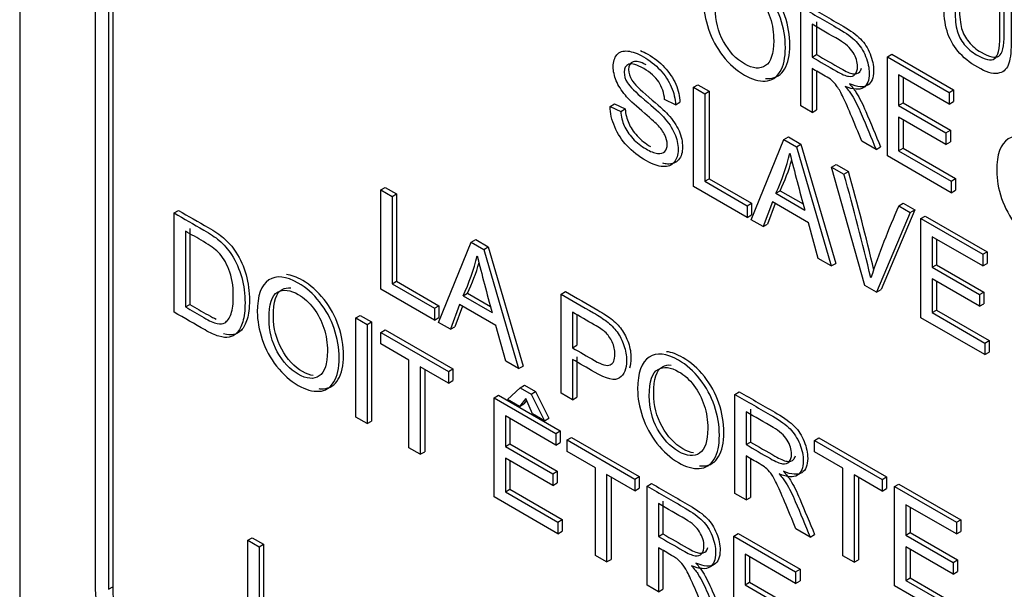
# Model space of a CAD drawing. Header units: inches. Extents: x 2 to 538, y -2 to 358.
# Tile 69 of 121: x 460.053 to 460.838, y 302.833 to 303.287. Entities that reach past the tile are written whole.
import ezdxf

# ---------------------------------------------------------------- set-up
doc = ezdxf.new("R2010")
doc.units = ezdxf.units.IN
doc.header["$MEASUREMENT"] = 0
doc.layers.add('Default', color=7, linetype='Continuous')
doc.layers.add('LAB30004', color=7, linetype='Continuous')

# ---------------------------------------------------------------- blocks, each defined once
blk = doc.blocks.new('SE6')
at = {"layer": 'LAB30004', "color": 7, "linetype": 'Continuous'}
for p, q in [((460.05311, 304.53978), (460.05311, 302.70266)), ((460.11322, 304.32545), (460.11322, 302.83942)), ((460.12382, 304.31932), (460.12382, 302.8333)), ((460.12736, 304.32137), (460.12736, 302.83534)), ((460.67576, 303.2186), (460.67576, 303.29762)), ((460.68478, 303.28369), (460.68478, 303.25756)), ((460.68831, 303.28573), (460.68831, 303.2596)), ((460.68478, 303.25756), (460.68831, 303.2596)), ((460.74483, 303.25774), (460.74837, 303.25978)), ((460.74837, 303.25978), (460.79768, 303.23131)), ((460.74483, 303.17872), (460.74483, 303.25774)), ((460.74483, 303.25774), (460.79414, 303.22927)), ((460.68478, 303.24846), (460.68478, 303.21339)), ((460.68831, 303.24641), (460.68831, 303.21544)), ((460.79414, 303.22002), (460.7538, 303.24331)), ((460.7538, 303.24331), (460.7538, 303.21897)), ((460.59023, 303.23349), (460.59377, 303.23554)), ((460.59377, 303.23554), (460.60278, 303.23033)), ((460.75734, 303.24127), (460.75734, 303.22101)), ((460.59023, 303.15447), (460.59023, 303.23349)), ((460.59023, 303.23349), (460.59925, 303.22829)), ((460.59925, 303.22829), (460.60278, 303.23033)), ((460.59925, 303.22829), (460.59925, 303.15852)), ((460.60278, 303.23033), (460.60278, 303.16056)), ((460.79414, 303.22927), (460.79768, 303.23131)), ((460.79414, 303.22927), (460.79414, 303.22002)), ((460.79768, 303.23131), (460.79768, 303.22206)), ((460.52375, 303.21825), (460.52729, 303.22029)), ((460.52729, 303.22029), (460.5358, 303.21632)), ((460.57593, 303.21951), (460.56728, 303.22372)), ((460.57593, 303.21951), (460.57947, 303.22155)), ((460.7538, 303.21897), (460.75734, 303.22101)), ((460.75734, 303.22101), (460.79508, 303.19922)), ((460.79414, 303.22002), (460.79768, 303.22206)), ((460.52375, 303.21825), (460.53227, 303.21428)), ((460.53227, 303.21428), (460.5358, 303.21632)), ((460.68478, 303.21339), (460.67576, 303.2186)), ((460.68478, 303.21339), (460.68831, 303.21544)), ((460.7538, 303.21897), (460.79155, 303.19717)), ((460.79155, 303.18792), (460.7538, 303.20971)), ((460.7538, 303.20971), (460.7538, 303.18285)), ((460.75734, 303.20767), (460.75734, 303.18489)), ((460.79155, 303.19717), (460.79508, 303.19922)), ((460.79155, 303.19717), (460.79155, 303.18792)), ((460.79508, 303.19922), (460.79508, 303.18996)), ((460.63631, 303.12787), (460.6624, 303.19183)), ((460.6624, 303.19183), (460.66593, 303.19387)), ((460.6624, 303.19183), (460.67242, 303.18604)), ((460.66593, 303.19387), (460.67595, 303.18809)), ((460.73591, 303.18387), (460.72457, 303.19042)), ((460.79155, 303.18792), (460.79508, 303.18996)), ((460.67242, 303.18604), (460.67595, 303.18809)), ((460.67242, 303.18604), (460.70014, 303.09101)), ((460.67595, 303.18809), (460.70368, 303.09306)), ((460.73591, 303.18387), (460.73944, 303.18591)), ((460.7538, 303.18285), (460.75734, 303.18489)), ((460.7538, 303.18285), (460.79574, 303.15864)), ((460.75734, 303.18489), (460.79927, 303.16068)), ((460.79574, 303.14933), (460.74483, 303.17872)), ((460.70042, 303.16988), (460.70395, 303.17192)), ((460.72687, 303.07558), (460.70042, 303.16988)), ((460.70042, 303.16988), (460.71025, 303.1642)), ((460.70395, 303.17192), (460.71379, 303.16624)), ((460.71025, 303.1642), (460.71379, 303.16624)), ((460.59925, 303.15852), (460.60278, 303.16056)), ((460.59925, 303.15852), (460.63298, 303.13904)), ((460.60278, 303.16056), (460.63652, 303.14108)), ((460.79574, 303.15864), (460.79927, 303.16068)), ((460.79574, 303.15864), (460.79574, 303.14933)), ((460.79927, 303.16068), (460.79927, 303.15137)), ((460.34099, 303.15164), (460.34453, 303.15368)), ((460.34099, 303.07262), (460.34099, 303.15164)), ((460.34099, 303.15164), (460.34996, 303.14646)), ((460.34453, 303.15368), (460.3535, 303.1485)), ((460.63298, 303.12979), (460.59023, 303.15447)), ((460.65593, 303.14898), (460.65947, 303.15102)), ((460.65947, 303.15102), (460.67776, 303.14046)), ((460.79574, 303.14933), (460.79927, 303.15137)), ((460.34996, 303.14646), (460.3535, 303.1485)), ((460.34996, 303.14646), (460.34996, 303.07675)), ((460.3535, 303.1485), (460.3535, 303.07879)), ((460.65316, 303.14207), (460.64582, 303.12238)), ((460.68198, 303.12543), (460.65316, 303.14207)), ((460.65593, 303.14898), (460.67906, 303.13562)), ((460.17621, 303.13327), (460.17975, 303.13531)), ((460.63298, 303.13904), (460.63652, 303.14108)), ((460.63298, 303.13904), (460.63298, 303.12979)), ((460.63652, 303.14108), (460.63652, 303.13183)), ((460.65544, 303.14075), (460.64936, 303.12442)), ((460.76316, 303.13365), (460.7363, 303.07014)), ((460.7667, 303.13569), (460.73983, 303.07218)), ((460.75392, 303.13899), (460.75745, 303.14103)), ((460.75392, 303.13899), (460.76316, 303.13365)), ((460.75745, 303.14103), (460.7667, 303.13569)), ((460.76316, 303.13365), (460.7667, 303.13569)), ((460.17621, 303.05425), (460.17621, 303.13327)), ((460.63298, 303.12979), (460.63652, 303.13183)), ((460.64582, 303.12238), (460.63631, 303.12787)), ((460.77158, 303.12879), (460.77512, 303.13083)), ((460.77158, 303.04977), (460.77158, 303.12879)), ((460.77158, 303.12879), (460.82089, 303.10032)), ((460.77512, 303.13083), (460.82443, 303.10236)), ((460.18523, 303.11881), (460.18523, 303.05835)), ((460.18876, 303.12085), (460.18876, 303.06039)), ((460.64582, 303.12238), (460.64936, 303.12442)), ((460.68981, 303.09698), (460.68198, 303.12543)), ((460.38702, 303.04604), (460.41316, 303.10997)), ((460.41316, 303.10997), (460.41669, 303.11201)), ((460.41316, 303.10997), (460.42313, 303.10422)), ((460.41669, 303.11201), (460.42666, 303.10626)), ((460.82089, 303.09101), (460.7806, 303.11428)), ((460.7806, 303.11428), (460.7806, 303.08999)), ((460.78413, 303.11224), (460.78413, 303.09203)), ((460.42313, 303.10422), (460.42666, 303.10626)), ((460.42313, 303.10422), (460.45086, 303.00919)), ((460.42666, 303.10626), (460.45439, 303.01123)), ((460.82089, 303.10032), (460.82443, 303.10236)), ((460.82443, 303.10236), (460.82443, 303.09306)), ((460.70014, 303.09101), (460.68981, 303.09698)), ((460.82089, 303.10032), (460.82089, 303.09101)), ((460.70014, 303.09101), (460.70368, 303.09306)), ((460.7806, 303.08999), (460.78413, 303.09203)), ((460.7806, 303.08999), (460.81834, 303.0682)), ((460.78413, 303.09203), (460.82188, 303.07024)), ((460.82089, 303.09101), (460.82443, 303.09306)), ((460.34996, 303.07675), (460.3535, 303.07879)), ((460.3535, 303.07879), (460.38723, 303.05931)), ((460.81834, 303.05894), (460.7806, 303.08074)), ((460.7806, 303.08074), (460.7806, 303.05382)), ((460.78413, 303.07869), (460.78413, 303.05586)), ((460.3837, 303.04796), (460.34099, 303.07262)), ((460.34996, 303.07675), (460.3837, 303.05727)), ((460.48473, 303.06865), (460.48827, 303.07069)), ((460.7363, 303.07014), (460.72687, 303.07558)), ((460.7363, 303.07014), (460.73983, 303.07218)), ((460.40665, 303.0672), (460.41018, 303.06924)), ((460.40665, 303.0672), (460.42978, 303.05385)), ((460.41018, 303.06924), (460.42847, 303.05869)), ((460.48473, 302.98963), (460.48473, 303.06865)), ((460.81834, 303.0682), (460.82188, 303.07024)), ((460.81834, 303.0682), (460.81834, 303.05894)), ((460.82188, 303.07024), (460.82188, 303.06098)), ((460.18523, 303.05835), (460.18876, 303.06039)), ((460.3837, 303.05727), (460.38723, 303.05931)), ((460.3837, 303.05727), (460.3837, 303.04796)), ((460.38723, 303.05931), (460.38723, 303.05)), ((460.40387, 303.06024), (460.39654, 303.04055)), ((460.40615, 303.05892), (460.40007, 303.04259)), ((460.43269, 303.0436), (460.40387, 303.06024)), ((460.7806, 303.05382), (460.78413, 303.05586)), ((460.78413, 303.05586), (460.82602, 303.03167)), ((460.81834, 303.05894), (460.82188, 303.06098)), ((460.32109, 303.04962), (460.32463, 303.05166)), ((460.32109, 302.9706), (460.32109, 303.04962)), ((460.32109, 303.04962), (460.33011, 303.04441)), ((460.32463, 303.05166), (460.33364, 303.04646)), ((460.3837, 303.04796), (460.38723, 303.05)), ((460.4937, 303.05422), (460.4937, 303.02583)), ((460.49724, 303.0518), (460.49724, 303.02787)), ((460.82249, 303.02038), (460.77158, 303.04977)), ((460.7806, 303.05382), (460.82249, 303.02963)), ((460.33011, 303.04441), (460.33364, 303.04646)), ((460.33011, 303.04441), (460.33011, 302.96539)), ((460.33364, 303.04646), (460.33364, 302.96743)), ((460.34104, 303.03811), (460.34457, 303.04015)), ((460.34457, 303.04015), (460.39853, 303.009)), ((460.39654, 303.04055), (460.38702, 303.04604)), ((460.39654, 303.04055), (460.40007, 303.04259)), ((460.44057, 303.01513), (460.43269, 303.0436)), ((460.34104, 303.02885), (460.34104, 303.03811)), ((460.34104, 303.03811), (460.39499, 303.00695)), ((460.82249, 303.02963), (460.82602, 303.03167)), ((460.82602, 303.03167), (460.82602, 303.02242)), ((460.36348, 303.01589), (460.34104, 303.02885)), ((460.4937, 303.02583), (460.49724, 303.02787)), ((460.82249, 303.02963), (460.82249, 303.02038)), ((460.36348, 302.94612), (460.36348, 303.01589)), ((460.4937, 303.01657), (460.4937, 302.98445)), ((460.49724, 303.01861), (460.49724, 302.98649)), ((460.82249, 303.02038), (460.82602, 303.02242)), ((460.39499, 302.9977), (460.3725, 303.01069)), ((460.3725, 303.01069), (460.3725, 302.94092)), ((460.37603, 303.00865), (460.37603, 302.94296)), ((460.39499, 303.00695), (460.39853, 303.009)), ((460.39853, 303.009), (460.39853, 302.99974)), ((460.45086, 303.00919), (460.44057, 303.01513)), ((460.45086, 303.00919), (460.45439, 303.01123)), ((460.39499, 303.00695), (460.39499, 302.9977)), ((460.39499, 302.9977), (460.39853, 302.99974)), ((460.44198, 302.98466), (460.452, 302.99392)), ((460.452, 302.99392), (460.45553, 302.99596)), ((460.452, 302.99392), (460.46083, 302.98882)), ((460.45553, 302.99596), (460.46437, 302.99086)), ((460.43128, 302.986), (460.43482, 302.98804)), ((460.43128, 302.90698), (460.43128, 302.986)), ((460.43128, 302.986), (460.48059, 302.95753)), ((460.43482, 302.98804), (460.48413, 302.95957)), ((460.45159, 302.97912), (460.44198, 302.98466)), ((460.45664, 302.98529), (460.45159, 302.97912)), ((460.46188, 302.97317), (460.45664, 302.98529)), ((460.46083, 302.98882), (460.46437, 302.99086)), ((460.46083, 302.98882), (460.47153, 302.9676)), ((460.46437, 302.99086), (460.47507, 302.96964)), ((460.4937, 302.98445), (460.48473, 302.98963)), ((460.4937, 302.98445), (460.49724, 302.98649)), ((460.6232, 302.98871), (460.62673, 302.99075)), ((460.6232, 302.90969), (460.6232, 302.98871)), ((460.45159, 302.97912), (460.45512, 302.98116)), ((460.45729, 302.9838), (460.45512, 302.98116)), ((460.6357, 302.97684), (460.6357, 302.95071)), ((460.33011, 302.96539), (460.32109, 302.9706)), ((460.48059, 302.94828), (460.44029, 302.97154)), ((460.44029, 302.97154), (460.44029, 302.94725)), ((460.44383, 302.9695), (460.44383, 302.9493)), ((460.47153, 302.9676), (460.46188, 302.97317)), ((460.47153, 302.9676), (460.47507, 302.96964)), ((460.63217, 302.9748), (460.63217, 302.94867)), ((460.33011, 302.96539), (460.33364, 302.96743)), ((460.48059, 302.95753), (460.48413, 302.95957)), ((460.48059, 302.95753), (460.48059, 302.94828)), ((460.48413, 302.95957), (460.48413, 302.95032)), ((460.48961, 302.95233), (460.49314, 302.95437)), ((460.49314, 302.95437), (460.5471, 302.92322)), ((460.68676, 302.95201), (460.69029, 302.95405)), ((460.69029, 302.95405), (460.74429, 302.92287)), ((460.3725, 302.94092), (460.36348, 302.94612)), ((460.44029, 302.94725), (460.44383, 302.9493)), ((460.44029, 302.94725), (460.47804, 302.92546)), ((460.44383, 302.9493), (460.48158, 302.9275)), ((460.48059, 302.94828), (460.48413, 302.95032)), ((460.48961, 302.94308), (460.48961, 302.95233)), ((460.48961, 302.95233), (460.54356, 302.92118)), ((460.63217, 302.94867), (460.6357, 302.95071)), ((460.68676, 302.94276), (460.68676, 302.95201)), ((460.68676, 302.95201), (460.74076, 302.92083)), ((460.3725, 302.94092), (460.37603, 302.94296)), ((460.47804, 302.91616), (460.44029, 302.93795)), ((460.44029, 302.93795), (460.44029, 302.91108)), ((460.51205, 302.93012), (460.48961, 302.94308)), ((460.63217, 302.93958), (460.63217, 302.90451)), ((460.6357, 302.93753), (460.6357, 302.90655)), ((460.70925, 302.92977), (460.68676, 302.94276)), ((460.44383, 302.93591), (460.44383, 302.91312)), ((460.51205, 302.86035), (460.51205, 302.93012)), ((460.70925, 302.86), (460.70925, 302.92977)), ((460.47804, 302.92546), (460.48158, 302.9275)), ((460.47804, 302.92546), (460.47804, 302.91616)), ((460.48158, 302.9275), (460.48158, 302.9182)), ((460.54356, 302.91192), (460.52107, 302.92491)), ((460.52107, 302.92491), (460.52107, 302.85514)), ((460.5246, 302.92287), (460.5246, 302.85718)), ((460.54356, 302.92118), (460.5471, 302.92322)), ((460.5471, 302.92322), (460.5471, 302.91397)), ((460.74076, 302.91158), (460.71827, 302.92457)), ((460.71827, 302.92457), (460.71827, 302.8548)), ((460.7218, 302.92252), (460.7218, 302.85684)), ((460.74076, 302.92083), (460.74429, 302.92287)), ((460.74429, 302.92287), (460.74429, 302.91362)), ((460.47804, 302.91616), (460.48158, 302.9182)), ((460.54356, 302.92118), (460.54356, 302.91192)), ((460.54356, 302.91192), (460.5471, 302.91397)), ((460.55335, 302.91553), (460.55689, 302.91757)), ((460.55335, 302.8365), (460.55335, 302.91553)), ((460.74076, 302.92083), (460.74076, 302.91158)), ((460.74076, 302.91158), (460.74429, 302.91362)), ((460.75055, 302.91518), (460.75408, 302.91722)), ((460.75055, 302.83616), (460.75055, 302.91518)), ((460.75055, 302.91518), (460.79986, 302.88671)), ((460.75408, 302.91722), (460.80339, 302.88875)), ((460.48218, 302.87759), (460.43128, 302.90698)), ((460.44029, 302.91108), (460.44383, 302.91312)), ((460.44029, 302.91108), (460.48218, 302.8869)), ((460.44383, 302.91312), (460.48572, 302.88894)), ((460.63217, 302.90451), (460.6232, 302.90969)), ((460.63217, 302.90451), (460.6357, 302.90655)), ((460.56237, 302.90159), (460.56237, 302.87546)), ((460.5659, 302.90363), (460.5659, 302.8775)), ((460.79986, 302.87746), (460.75952, 302.90075)), ((460.75952, 302.90075), (460.75952, 302.87646)), ((460.76305, 302.89871), (460.76305, 302.8785)), ((460.48218, 302.8869), (460.48572, 302.88894)), ((460.48218, 302.8869), (460.48218, 302.87759)), ((460.48572, 302.88894), (460.48572, 302.87963)), ((460.79986, 302.88671), (460.80339, 302.88875)), ((460.79986, 302.88671), (460.79986, 302.87746)), ((460.80339, 302.88875), (460.80339, 302.8795)), ((460.23495, 302.87234), (460.23848, 302.87438)), ((460.23848, 302.87438), (460.2475, 302.86918)), ((460.48218, 302.87759), (460.48572, 302.87963)), ((460.56237, 302.87546), (460.5659, 302.8775)), ((460.62242, 302.87565), (460.62596, 302.87769)), ((460.62242, 302.79663), (460.62242, 302.87565)), ((460.62242, 302.87565), (460.67173, 302.84718)), ((460.62596, 302.87769), (460.67527, 302.84922)), ((460.6833, 302.87499), (460.67201, 302.88151)), ((460.6833, 302.87499), (460.68683, 302.87703)), ((460.75952, 302.87646), (460.76305, 302.8785)), ((460.75952, 302.87646), (460.79726, 302.85467)), ((460.76305, 302.8785), (460.8008, 302.85671)), ((460.79986, 302.87746), (460.80339, 302.8795)), ((460.23495, 302.79332), (460.23495, 302.87234)), ((460.23495, 302.87234), (460.24396, 302.86714)), ((460.24396, 302.86714), (460.2475, 302.86918)), ((460.24396, 302.86714), (460.24396, 302.79737)), ((460.2475, 302.86918), (460.2475, 302.79941)), ((460.79726, 302.84536), (460.75952, 302.86715)), ((460.75952, 302.86715), (460.75952, 302.84029)), ((460.52107, 302.85514), (460.51205, 302.86035)), ((460.56237, 302.86637), (460.56237, 302.8313)), ((460.5659, 302.86432), (460.5659, 302.83334)), ((460.67173, 302.83792), (460.63144, 302.86119)), ((460.63144, 302.86119), (460.63144, 302.8369)), ((460.63497, 302.85915), (460.63497, 302.83894)), ((460.71827, 302.8548), (460.70925, 302.86)), ((460.76305, 302.86511), (460.76305, 302.84233)), ((460.52107, 302.85514), (460.5246, 302.85718)), ((460.71827, 302.8548), (460.7218, 302.85684)), ((460.79726, 302.85467), (460.8008, 302.85671)), ((460.79726, 302.85467), (460.79726, 302.84536)), ((460.8008, 302.85671), (460.8008, 302.8474)), ((460.67173, 302.84718), (460.67527, 302.84922)), ((460.67173, 302.84718), (460.67173, 302.83792)), ((460.67527, 302.84922), (460.67527, 302.83997)), ((460.79726, 302.84536), (460.8008, 302.8474)), ((460.12382, 302.8333), (460.12736, 302.83534)), ((460.56237, 302.8313), (460.55335, 302.8365)), ((460.63144, 302.8369), (460.63497, 302.83894)), ((460.63144, 302.8369), (460.66914, 302.81513)), ((460.63497, 302.83894), (460.67267, 302.81717)), ((460.67173, 302.83792), (460.67527, 302.83997)), ((460.80145, 302.80677), (460.75055, 302.83616)), ((460.75952, 302.84029), (460.76305, 302.84233)), ((460.75952, 302.84029), (460.80145, 302.81608)), ((460.76305, 302.84233), (460.80499, 302.81812)), ((460.56237, 302.8313), (460.5659, 302.83334))]:
    blk.add_line(p, q, dxfattribs=at)
for centre, radius, start, end in [((460.50622, 303.21912), 0.16533, 334.89573, 346.65824), ((462.42833, 303.62182), 1.81558, 194.05263, 195.53276), ((460.50976, 303.22116), 0.16533, 334.89573, 343.98091), ((458.82564, 302.63383), 1.96178, 13.37957, 15.74721), ((458.8221, 302.63179), 1.96178, 13.2506, 15.74721), ((461.3992, 302.85624), 0.70451, 156.33765, 161.35722), ((460.24968, 303.14022), 0.17312, 335.05426, 346.26608), ((461.9021, 303.46605), 1.52893, 193.88628, 195.64063), ((460.25322, 303.14226), 0.17312, 335.05426, 343.72237)]:
    blk.add_arc(centre, radius, start, end, dxfattribs=at)
for centre, major_axis in [((460.2016, 302.78839), (-0.0625, 0.10825)), ((460.20514, 302.79043), (-0.055, 0.09526))]:
    blk.add_ellipse(centre, major_axis=major_axis, ratio=0.57735, start_param=0.785398, end_param=2.356194, dxfattribs=at)
for points, knots in [([(460.8435, 303.31428), (460.8435, 303.29907), (460.8435, 303.28386), (460.8435, 303.26865), (460.8435, 303.26071), (460.84273, 303.25485), (460.84118, 303.25111), (460.83962, 303.24734), (460.83681, 303.24517), (460.83276, 303.24457), (460.82874, 303.24397), (460.82342, 303.24559), (460.81044, 303.25309), (460.80521, 303.25737), (460.7971, 303.2671), (460.79419, 303.27251), (460.79246, 303.27835), (460.79075, 303.28413), (460.78986, 303.29126), (460.78986, 303.29962), (460.78986, 303.31483), (460.78986, 303.33004), (460.78986, 303.34525)], [0, 0, 0, 0, 0.229428, 0.229428, 0.229428, 0.32578, 0.32578, 0.32578, 0.402508, 0.402508, 0.402508, 0.492742, 0.492742, 0.581096, 0.581096, 0.66945, 0.66945, 0.66945, 0.770579, 0.770579, 0.770579, 1, 1, 1, 1]), ([(460.79883, 303.34007), (460.79883, 303.3249), (460.79883, 303.30972), (460.79883, 303.29454), (460.79883, 303.28765), (460.79943, 303.28227), (460.80052, 303.27838), (460.8016, 303.27454), (460.80352, 303.27091), (460.80621, 303.26762), (460.80892, 303.26431), (460.81217, 303.2615), (460.81604, 303.25932), (460.82269, 303.25557), (460.82743, 303.25443), (460.8303, 303.25629), (460.83312, 303.25813), (460.83453, 303.264), (460.83453, 303.27393), (460.83453, 303.28911), (460.83453, 303.30429), (460.83453, 303.31946)], [0, 0, 0, 0, 0.272262, 0.272262, 0.272262, 0.364317, 0.364317, 0.364317, 0.425042, 0.425042, 0.425042, 0.495556, 0.495556, 0.495556, 0.601555, 0.601555, 0.601555, 0.727736, 0.727736, 0.727736, 1, 1, 1, 1]), ([(460.80237, 303.34211), (460.80237, 303.32694), (460.80237, 303.31176), (460.80237, 303.29658), (460.80237, 303.2897), (460.80296, 303.28431), (460.80405, 303.28042), (460.80513, 303.27658), (460.80706, 303.27295), (460.80975, 303.26966), (460.81245, 303.26635), (460.81571, 303.26354), (460.81958, 303.26136), (460.82623, 303.25761), (460.83096, 303.25647), (460.83383, 303.25833), (460.83666, 303.26017), (460.83807, 303.26604), (460.83807, 303.27597), (460.83807, 303.29115), (460.83807, 303.30633), (460.83807, 303.3215)], [0, 0, 0, 0, 0.272262, 0.272262, 0.272262, 0.364317, 0.364317, 0.364317, 0.425042, 0.425042, 0.425042, 0.495556, 0.495556, 0.495556, 0.601555, 0.601555, 0.601555, 0.727736, 0.727736, 0.727736, 1, 1, 1, 1]), ([(460.59836, 303.30177), (460.59836, 303.31481), (460.60141, 303.3233), (460.60746, 303.32722), (460.61354, 303.33115), (460.6214, 303.33032), (460.63729, 303.32115), (460.64298, 303.31607), (460.65309, 303.3033), (460.65691, 303.29625), (460.6596, 303.28845), (460.66226, 303.28072), (460.66356, 303.27291), (460.66356, 303.25703), (460.66215, 303.2507), (460.65937, 303.24599), (460.65657, 303.24125), (460.65263, 303.23879), (460.64753, 303.23847), (460.6424, 303.23816), (460.63688, 303.23973), (460.62454, 303.24686), (460.6188, 303.25196), (460.61375, 303.2585), (460.60871, 303.26502), (460.60487, 303.27209), (460.60227, 303.2798), (460.59967, 303.28753), (460.59836, 303.29483), (460.59836, 303.30177)], [0, 0, 0, 0, 0.13328, 0.13328, 0.13328, 0.256366, 0.256366, 0.336868, 0.336868, 0.41737, 0.41737, 0.41737, 0.504955, 0.504955, 0.593708, 0.593708, 0.593708, 0.674345, 0.674345, 0.674345, 0.752839, 0.752839, 0.837975, 0.837975, 0.837975, 0.918261, 0.918261, 0.918261, 1, 1, 1, 1]), ([(460.64758, 303.24058), (460.64876, 303.24047), (460.64993, 303.24044), (460.65107, 303.24051), (460.65617, 303.24083), (460.66011, 303.2433), (460.66291, 303.24803), (460.66568, 303.25274), (460.66709, 303.25907), (460.66709, 303.27495), (460.66579, 303.28276), (460.66313, 303.29049), (460.66045, 303.29829), (460.65662, 303.30534), (460.64651, 303.31812), (460.64082, 303.32319), (460.62974, 303.32959), (460.62537, 303.33118), (460.62145, 303.33159)], [0.3081969, 0.3081969, 0.3081969, 0.3081969, 0.3256551, 0.3256551, 0.3256551, 0.4062923, 0.4062923, 0.4062923, 0.4950452, 0.4950452, 0.5826302, 0.5826302, 0.5826302, 0.6631321, 0.6631321, 0.7436341, 0.7436341, 0.8051488, 0.8051488, 0.8051488, 0.8051488]), ([(460.60765, 303.29615), (460.60765, 303.28668), (460.60988, 303.27788), (460.61871, 303.26184), (460.62422, 303.25598), (460.6377, 303.2482), (460.6433, 303.2477), (460.65204, 303.25369), (460.65423, 303.26027), (460.65423, 303.27677), (460.65331, 303.28293), (460.65145, 303.28879), (460.64957, 303.29467), (460.6468, 303.29993), (460.64321, 303.30464), (460.63956, 303.30941), (460.63556, 303.31305), (460.62468, 303.31933), (460.61917, 303.31994), (460.61457, 303.31755), (460.60995, 303.31514), (460.60765, 303.30803), (460.60765, 303.29615)], [0, 0, 0, 0, 0.125466, 0.125466, 0.250932, 0.250932, 0.378104, 0.378104, 0.505277, 0.505277, 0.585007, 0.585007, 0.585007, 0.663907, 0.663907, 0.663907, 0.74286, 0.74286, 0.854511, 0.854511, 0.854511, 1, 1, 1, 1]), ([(460.6793, 303.29966), (460.68939, 303.29383), (460.69948, 303.28801), (460.70958, 303.28218), (460.71568, 303.27866), (460.72028, 303.27527), (460.72665, 303.26875), (460.72915, 303.26483), (460.73107, 303.2601), (460.73296, 303.25542), (460.73389, 303.25095), (460.73389, 303.24096), (460.73234, 303.23718), (460.72606, 303.23313), (460.72123, 303.23344), (460.71463, 303.23626)], [0, 0, 0, 0, 0.31863, 0.31863, 0.31863, 0.446415, 0.446415, 0.5742, 0.5742, 0.5742, 0.693195, 0.693195, 0.846597, 0.846597, 1, 1, 1, 1]), ([(460.67576, 303.29762), (460.68585, 303.29179), (460.69595, 303.28597), (460.70604, 303.28014), (460.71214, 303.27662), (460.71674, 303.27323), (460.72311, 303.26671), (460.72562, 303.26279), (460.72753, 303.25806), (460.72942, 303.25338), (460.73035, 303.24891), (460.73035, 303.23892), (460.72881, 303.23513), (460.72252, 303.23109), (460.7177, 303.2314), (460.71109, 303.23421)], [0, 0, 0, 0, 0.31863, 0.31863, 0.31863, 0.446415, 0.446415, 0.5742, 0.5742, 0.5742, 0.693195, 0.693195, 0.846597, 0.846597, 1, 1, 1, 1]), ([(460.68478, 303.25756), (460.69126, 303.25382), (460.69774, 303.25007), (460.70422, 303.24633), (460.70832, 303.24397), (460.7116, 303.24255), (460.71392, 303.24221), (460.71622, 303.24187), (460.71802, 303.24242), (460.72047, 303.24531), (460.72107, 303.24733), (460.72107, 303.25364), (460.71988, 303.25737), (460.71751, 303.26116), (460.71517, 303.2649), (460.71146, 303.26828), (460.7064, 303.2712), (460.6992, 303.27536), (460.69199, 303.27953), (460.68478, 303.28369)], [0, 0, 0, 0, 0.228605, 0.228605, 0.228605, 0.344178, 0.344178, 0.344178, 0.420391, 0.420391, 0.496604, 0.496604, 0.607035, 0.607035, 0.607035, 0.745739, 0.745739, 0.745739, 1, 1, 1, 1]), ([(460.53227, 303.21428), (460.53268, 303.21005), (460.53359, 303.20626), (460.53509, 303.20282), (460.53658, 303.19941), (460.53883, 303.19603), (460.54192, 303.19267), (460.54506, 303.18926), (460.54857, 303.18652), (460.55585, 303.18231), (460.5589, 303.18113), (460.56155, 303.18081), (460.56417, 303.1805), (460.56614, 303.18094), (460.56742, 303.18231), (460.56871, 303.18369), (460.56938, 303.18555), (460.56938, 303.19038), (460.56874, 303.19291), (460.56619, 303.19806), (460.56414, 303.20077), (460.56127, 303.20374), (460.55946, 303.20561), (460.5554, 303.20923), (460.54912, 303.21459), (460.54288, 303.21992), (460.53851, 303.22408), (460.53596, 303.22713), (460.53274, 303.23098), (460.53031, 303.23481), (460.52872, 303.23867), (460.52714, 303.24249), (460.5263, 303.24627), (460.5263, 303.25389), (460.52731, 303.257), (460.52926, 303.25939), (460.5312, 303.26175), (460.53404, 303.26273), (460.53782, 303.26233), (460.54156, 303.26194), (460.54575, 303.26044), (460.55034, 303.25784), (460.5554, 303.25498), (460.55986, 303.25134), (460.56369, 303.2473), (460.56757, 303.24319), (460.57052, 303.23867), (460.57261, 303.23384), (460.57471, 303.22898), (460.5758, 303.22416), (460.57593, 303.21951)], [0, 0, 0, 0, 0.049979, 0.049979, 0.049979, 0.098592, 0.098592, 0.098592, 0.157462, 0.157462, 0.209406, 0.209406, 0.209406, 0.249949, 0.249949, 0.249949, 0.286315, 0.286315, 0.322682, 0.322682, 0.359049, 0.359049, 0.359049, 0.428646, 0.428646, 0.428646, 0.50519, 0.50519, 0.50519, 0.559043, 0.559043, 0.559043, 0.609611, 0.609611, 0.665309, 0.665309, 0.665309, 0.726736, 0.726736, 0.726736, 0.797496, 0.797496, 0.797496, 0.872884, 0.872884, 0.872884, 0.937102, 0.937102, 0.937102, 1, 1, 1, 1]), ([(460.54802, 303.26269), (460.54989, 303.26197), (460.55185, 303.26103), (460.55388, 303.25988), (460.55893, 303.25702), (460.5634, 303.25338), (460.56722, 303.24934), (460.5711, 303.24523), (460.57405, 303.24071), (460.57615, 303.23588), (460.57825, 303.23102), (460.57933, 303.2262), (460.57947, 303.22155)], [0.7661796, 0.7661796, 0.7661796, 0.7661796, 0.7974957, 0.7974957, 0.7974957, 0.8728842, 0.8728842, 0.8728842, 0.937102, 0.937102, 0.937102, 1, 1, 1, 1]), ([(460.68831, 303.2596), (460.69479, 303.25586), (460.70127, 303.25212), (460.70775, 303.24837), (460.71185, 303.24601), (460.71513, 303.24459), (460.71745, 303.24425), (460.71976, 303.24391), (460.72155, 303.24446), (460.72341, 303.24665), (460.72388, 303.24755), (460.72418, 303.2486)], [0, 0, 0, 0, 0.2286052, 0.2286052, 0.2286052, 0.3441784, 0.3441784, 0.3441784, 0.4203912, 0.4203912, 0.4597182, 0.4597182, 0.4597182, 0.4597182]), ([(460.56728, 303.22372), (460.56683, 303.22892), (460.56523, 303.23363), (460.55986, 303.24177), (460.5559, 303.24532), (460.5452, 303.2515), (460.54124, 303.25263), (460.53623, 303.2509), (460.535, 303.24882), (460.535, 303.24272), (460.53587, 303.23986), (460.53764, 303.23704), (460.53941, 303.23424), (460.54392, 303.22968), (460.55126, 303.2235), (460.55858, 303.21734), (460.56364, 303.21278), (460.56637, 303.20978), (460.57036, 303.2054), (460.57329, 303.201), (460.57712, 303.19227), (460.57803, 303.18802), (460.57803, 303.1796), (460.57703, 303.17624), (460.57493, 303.17372), (460.57286, 303.17122), (460.56988, 303.17006), (460.56596, 303.17027), (460.56208, 303.17048), (460.55768, 303.17195), (460.54666, 303.17832), (460.54151, 303.18234), (460.53732, 303.18681), (460.53312, 303.19129), (460.52986, 303.19632), (460.52512, 303.20747), (460.52389, 303.21291), (460.52375, 303.21825)], [0, 0, 0, 0, 0.056779, 0.056779, 0.113558, 0.113558, 0.172805, 0.172805, 0.232053, 0.232053, 0.283656, 0.283656, 0.283656, 0.363923, 0.363923, 0.363923, 0.450643, 0.450643, 0.450643, 0.510421, 0.510421, 0.570199, 0.570199, 0.629977, 0.629977, 0.629977, 0.695177, 0.695177, 0.695177, 0.766665, 0.766665, 0.856859, 0.856859, 0.856859, 0.92843, 0.92843, 1, 1, 1, 1]), ([(460.55247, 303.25134), (460.54789, 303.25376), (460.5445, 303.25458), (460.53977, 303.25294), (460.53854, 303.25086), (460.53854, 303.24476), (460.5394, 303.2419), (460.54118, 303.23908), (460.54295, 303.23628), (460.54746, 303.23172), (460.55479, 303.22555), (460.56211, 303.21938), (460.56718, 303.21482), (460.56991, 303.21182), (460.5739, 303.20744), (460.57683, 303.20304), (460.58065, 303.19432), (460.58156, 303.19006), (460.58156, 303.18165), (460.58056, 303.17828), (460.57847, 303.17576), (460.57639, 303.17326), (460.57341, 303.1721), (460.5695, 303.17231), (460.5683, 303.17238), (460.56704, 303.17256), (460.56574, 303.17287)], [0.1199982, 0.1199982, 0.1199982, 0.1199982, 0.1728053, 0.1728053, 0.2320529, 0.2320529, 0.2836555, 0.2836555, 0.2836555, 0.3639225, 0.3639225, 0.3639225, 0.4506428, 0.4506428, 0.4506428, 0.5104208, 0.5104208, 0.5701988, 0.5701988, 0.6299767, 0.6299767, 0.6299767, 0.695177, 0.695177, 0.695177, 0.7173355, 0.7173355, 0.7173355, 0.7173355]), ([(460.72457, 303.19042), (460.72157, 303.19764), (460.71856, 303.20486), (460.71556, 303.21208), (460.71295, 303.21834), (460.71073, 303.22323), (460.709, 303.22675), (460.70729, 303.23024), (460.70577, 303.23287), (460.7044, 303.23466), (460.70307, 303.23641), (460.70171, 303.23789), (460.7003, 303.23913), (460.69928, 303.24003), (460.69757, 303.24108), (460.69525, 303.24242), (460.69176, 303.24443), (460.68827, 303.24645), (460.68478, 303.24846)], [0, 0, 0, 0, 0.307176, 0.307176, 0.307176, 0.516403, 0.516403, 0.516403, 0.634791, 0.634791, 0.634791, 0.716811, 0.716811, 0.716811, 0.809183, 0.809183, 0.809183, 1, 1, 1, 1]), ([(460.71463, 303.23626), (460.71704, 303.2335), (460.71886, 303.23113), (460.72009, 303.22916), (460.72279, 303.22483), (460.72524, 303.21983), (460.72761, 303.21425), (460.73162, 303.20482), (460.7355, 303.19536), (460.73944, 303.18591)], [0, 0, 0, 0, 0.159921, 0.159921, 0.159921, 0.453842, 0.453842, 0.453842, 1, 1, 1, 1]), ([(460.71109, 303.23421), (460.71351, 303.23145), (460.71533, 303.22909), (460.71656, 303.22712), (460.71925, 303.22279), (460.7217, 303.21778), (460.72407, 303.21221), (460.72808, 303.20278), (460.73196, 303.19332), (460.73591, 303.18387)], [0, 0, 0, 0, 0.159921, 0.159921, 0.159921, 0.453842, 0.453842, 0.453842, 1, 1, 1, 1]), ([(460.5358, 303.21632), (460.53621, 303.21209), (460.53712, 303.2083), (460.53863, 303.20486), (460.54012, 303.20145), (460.54236, 303.19808), (460.54546, 303.19471), (460.54859, 303.1913), (460.5521, 303.18856), (460.55599, 303.18631), (460.55601, 303.1863), (460.55603, 303.18629)], [0, 0, 0, 0, 0.0499793, 0.0499793, 0.0499793, 0.0985922, 0.0985922, 0.0985922, 0.1574618, 0.1574618, 0.1577328, 0.1577328, 0.1577328, 0.1577328]), ([(460.83203, 303.16687), (460.83203, 303.1799), (460.83508, 303.18839), (460.84118, 303.19229), (460.84726, 303.19616), (460.85507, 303.19541), (460.871, 303.18621), (460.87665, 303.18117), (460.88676, 303.16839), (460.89063, 303.16132), (460.89327, 303.15354), (460.8959, 303.14578), (460.89727, 303.13798), (460.89727, 303.1221), (460.89586, 303.11576), (460.89308, 303.11106), (460.89028, 303.1063), (460.88635, 303.10385), (460.8812, 303.10356), (460.87609, 303.10328), (460.87059, 303.1048), (460.85825, 303.11192), (460.85252, 303.11702), (460.84746, 303.12357), (460.8424, 303.13013), (460.83854, 303.13719), (460.83335, 303.15259), (460.83203, 303.15993), (460.83203, 303.16687)], [0, 0, 0, 0, 0.133384, 0.133384, 0.133384, 0.255877, 0.255877, 0.336571, 0.336571, 0.417265, 0.417265, 0.417265, 0.504861, 0.504861, 0.593624, 0.593624, 0.593624, 0.674429, 0.674429, 0.674429, 0.752815, 0.752815, 0.837835, 0.837835, 0.837835, 0.918917, 0.918917, 1, 1, 1, 1]), ([(460.17975, 303.13531), (460.18761, 303.13077), (460.19547, 303.12623), (460.20333, 303.12169), (460.20861, 303.11864), (460.21271, 303.11591), (460.21549, 303.11352), (460.21939, 303.11015), (460.22277, 303.10637), (460.22551, 303.10211), (460.22913, 303.09646), (460.23183, 303.09041), (460.23361, 303.08392), (460.2354, 303.07737), (460.2363, 303.07059), (460.2363, 303.05755), (460.23571, 303.05258), (460.23325, 303.04475), (460.2317, 303.0418), (460.22983, 303.03983), (460.22795, 303.03784), (460.22582, 303.03673), (460.22359, 303.03628), (460.22139, 303.03584), (460.21877, 303.03608), (460.21566, 303.03699)], [0, 0, 0, 0, 0.1506395, 0.1506395, 0.1506395, 0.2287129, 0.2287129, 0.2287129, 0.300504, 0.300504, 0.300504, 0.3924266, 0.3924266, 0.3924266, 0.4898277, 0.4898277, 0.5740468, 0.5740468, 0.6582658, 0.6582658, 0.6582658, 0.7147151, 0.7147151, 0.7147151, 0.7702056, 0.7702056, 0.7702056, 0.7702056]), ([(460.17621, 303.13327), (460.18407, 303.12873), (460.19193, 303.12419), (460.1998, 303.11965), (460.20508, 303.1166), (460.20918, 303.11387), (460.21195, 303.11147), (460.21586, 303.10811), (460.21924, 303.10432), (460.22197, 303.10007), (460.22559, 303.09442), (460.2283, 303.08837), (460.23008, 303.08187), (460.23187, 303.07533), (460.23276, 303.06855), (460.23276, 303.05551), (460.23217, 303.05054), (460.22971, 303.04271), (460.22816, 303.03976), (460.2263, 303.03779), (460.22441, 303.0358), (460.22229, 303.03469), (460.22006, 303.03424), (460.2178, 303.03379), (460.2151, 303.03406), (460.21186, 303.03503), (460.20871, 303.03598), (460.20503, 303.03761), (460.20089, 303.04), (460.19266, 303.04475), (460.18444, 303.0495), (460.17621, 303.05425)], [0, 0, 0, 0, 0.150639, 0.150639, 0.150639, 0.228713, 0.228713, 0.228713, 0.300504, 0.300504, 0.300504, 0.392427, 0.392427, 0.392427, 0.489828, 0.489828, 0.574047, 0.574047, 0.658266, 0.658266, 0.658266, 0.714715, 0.714715, 0.714715, 0.771729, 0.771729, 0.771729, 0.842399, 0.842399, 0.842399, 1, 1, 1, 1]), ([(460.18523, 303.05835), (460.1901, 303.05553), (460.19497, 303.05272), (460.19984, 303.04991), (460.20435, 303.04731), (460.2079, 303.04573), (460.2105, 303.04518), (460.21305, 303.04463), (460.2151, 303.04484), (460.2166, 303.04576), (460.21873, 303.04706), (460.22042, 303.04938), (460.22165, 303.05288), (460.22286, 303.05632), (460.22343, 303.06111), (460.22343, 303.07536), (460.22229, 303.08237), (460.21992, 303.08821), (460.21757, 303.094), (460.21473, 303.09862), (460.21132, 303.10212), (460.20891, 303.10458), (460.20499, 303.10735), (460.19961, 303.1105), (460.19482, 303.11332), (460.19002, 303.11604), (460.18523, 303.11881)], [0, 0, 0, 0, 0.131494, 0.131494, 0.131494, 0.228333, 0.228333, 0.228333, 0.2925, 0.2925, 0.2925, 0.383753, 0.383753, 0.383753, 0.499109, 0.499109, 0.657976, 0.657976, 0.657976, 0.764038, 0.764038, 0.764038, 0.870554, 0.870554, 0.870554, 1, 1, 1, 1]), ([(460.24255, 303.05443), (460.24255, 303.06747), (460.2456, 303.07596), (460.25166, 303.07988), (460.25773, 303.08381), (460.26559, 303.08298), (460.28153, 303.07378), (460.28717, 303.06873), (460.29728, 303.05595), (460.30115, 303.04888), (460.30379, 303.0411), (460.30641, 303.03337), (460.30775, 303.02557), (460.30775, 303.00969), (460.30639, 303.00333), (460.30356, 302.99865), (460.30073, 302.99395), (460.29687, 302.99142), (460.29173, 302.99113), (460.28661, 302.99084), (460.28107, 302.99244), (460.26873, 302.99957), (460.26299, 303.00461), (460.25794, 303.01116), (460.25291, 303.01768), (460.24906, 303.02475), (460.24387, 303.04016), (460.24255, 303.04749), (460.24255, 303.05443)], [0, 0, 0, 0, 0.133293, 0.133293, 0.133293, 0.2559, 0.2559, 0.33667, 0.33667, 0.41744, 0.41744, 0.41744, 0.505036, 0.505036, 0.593799, 0.593799, 0.593799, 0.674439, 0.674439, 0.674439, 0.752881, 0.752881, 0.83796, 0.83796, 0.83796, 0.91898, 0.91898, 1, 1, 1, 1]), ([(460.29159, 302.99328), (460.29284, 302.99314), (460.29406, 302.9931), (460.29526, 302.99317), (460.30041, 302.99346), (460.30427, 302.99599), (460.3071, 303.00069), (460.30992, 303.00537), (460.31129, 303.01173), (460.31129, 303.02761), (460.30995, 303.03542), (460.30733, 303.04314), (460.30469, 303.05092), (460.30082, 303.058), (460.29071, 303.07077), (460.28506, 303.07582), (460.27397, 303.08222), (460.26964, 303.08381), (460.26574, 303.08424)], [0.3071523, 0.3071523, 0.3071523, 0.3071523, 0.3255615, 0.3255615, 0.3255615, 0.4062012, 0.4062012, 0.4062012, 0.4949643, 0.4949643, 0.5825595, 0.5825595, 0.5825595, 0.6633295, 0.6633295, 0.7440995, 0.7440995, 0.8048828, 0.8048828, 0.8048828, 0.8048828]), ([(460.25188, 303.04878), (460.25188, 303.03931), (460.25407, 303.03053), (460.25849, 303.02257), (460.26295, 303.01452), (460.26846, 303.00861), (460.28189, 303.00086), (460.28749, 303.00036), (460.29186, 303.00335), (460.29625, 303.00636), (460.29846, 303.0129), (460.29846, 303.0294), (460.29751, 303.03558), (460.29377, 303.04731), (460.29104, 303.05256), (460.2874, 303.0573), (460.28377, 303.06201), (460.27975, 303.06571), (460.26887, 303.07199), (460.26336, 303.07259), (460.25876, 303.0702), (460.25414, 303.0678), (460.25188, 303.06066), (460.25188, 303.04878)], [0, 0, 0, 0, 0.129015, 0.129015, 0.129015, 0.242765, 0.242765, 0.358853, 0.358853, 0.358853, 0.49422, 0.49422, 0.579088, 0.579088, 0.663956, 0.663956, 0.663956, 0.742913, 0.742913, 0.85457, 0.85457, 0.85457, 1, 1, 1, 1]), ([(460.25542, 303.05082), (460.25542, 303.0627), (460.25767, 303.06984), (460.2623, 303.07224), (460.26444, 303.07336), (460.26677, 303.07382), (460.2693, 303.07363)], [0, 0, 0, 0, 0.1454297, 0.1454297, 0.1454297, 0.1973753, 0.1973753, 0.1973753, 0.1973753]), ([(460.48827, 303.07069), (460.49686, 303.06573), (460.50545, 303.06077), (460.51404, 303.05581), (460.51859, 303.05318), (460.52205, 303.05092), (460.52447, 303.04906), (460.52784, 303.04645), (460.53061, 303.04361), (460.53289, 303.04046), (460.53515, 303.03733), (460.53699, 303.03373), (460.5384, 303.02966), (460.5398, 303.02561), (460.54045, 303.02164), (460.54045, 303.01455), (460.54005, 303.01187), (460.53925, 303.00964)], [0, 0, 0, 0, 0.2166084, 0.2166084, 0.2166084, 0.3045026, 0.3045026, 0.3045026, 0.380968, 0.380968, 0.380968, 0.4540032, 0.4540032, 0.4540032, 0.5342576, 0.5342576, 0.5981921, 0.5981921, 0.5981921, 0.5981921]), ([(460.48473, 303.06865), (460.49332, 303.06369), (460.50191, 303.05873), (460.5105, 303.05377), (460.51506, 303.05114), (460.51852, 303.04888), (460.52093, 303.04701), (460.5243, 303.04441), (460.52708, 303.04157), (460.52935, 303.03842), (460.53161, 303.03529), (460.53345, 303.03169), (460.53486, 303.02761), (460.53627, 303.02357), (460.53691, 303.0196), (460.53691, 303.00892), (460.53509, 303.0043), (460.53136, 303.00177), (460.52767, 302.99928), (460.52098, 303.00077), (460.51128, 303.00643), (460.50542, 303.00984), (460.49956, 303.01319), (460.4937, 303.01657)], [0, 0, 0, 0, 0.216608, 0.216608, 0.216608, 0.304503, 0.304503, 0.304503, 0.380968, 0.380968, 0.380968, 0.454003, 0.454003, 0.454003, 0.534258, 0.534258, 0.671225, 0.671225, 0.671225, 0.852277, 0.852277, 0.852277, 1, 1, 1, 1]), ([(460.18876, 303.06039), (460.19363, 303.05758), (460.19851, 303.05476), (460.20338, 303.05195), (460.20578, 303.05056), (460.20792, 303.04946), (460.20978, 303.04866)], [0, 0, 0, 0, 0.1314938, 0.1314938, 0.1314938, 0.1831732, 0.1831732, 0.1831732, 0.1831732]), ([(460.28716, 303.0036), (460.28457, 303.00396), (460.28173, 303.00503), (460.27199, 303.01065), (460.26648, 303.01656), (460.26202, 303.02461), (460.25761, 303.03258), (460.25542, 303.04136), (460.25542, 303.05082)], [0.7044503, 0.7044503, 0.7044503, 0.7044503, 0.7572348, 0.7572348, 0.8709847, 0.8709847, 0.8709847, 1, 1, 1, 1]), ([(460.4937, 303.02583), (460.49961, 303.02242), (460.50551, 303.01901), (460.51142, 303.0156), (460.51729, 303.01221), (460.52143, 303.01108), (460.52389, 303.01218), (460.52638, 303.0133), (460.52762, 303.01613), (460.52762, 303.02401), (460.5269, 303.02727), (460.52398, 303.03369), (460.52207, 303.03637), (460.5197, 303.03847), (460.5182, 303.03981), (460.51538, 303.0417), (460.51123, 303.0441), (460.50539, 303.04747), (460.49955, 303.05084), (460.4937, 303.05422)], [0, 0, 0, 0, 0.215463, 0.215463, 0.215463, 0.375648, 0.375648, 0.375648, 0.501275, 0.501275, 0.592246, 0.592246, 0.683217, 0.683217, 0.683217, 0.786755, 0.786755, 0.786755, 1, 1, 1, 1]), ([(460.54575, 302.99289), (460.54575, 303.00593), (460.5488, 303.01442), (460.55485, 303.01833), (460.56093, 303.02227), (460.56879, 303.02144), (460.58472, 303.01224), (460.59037, 303.00724), (460.59542, 303.0008), (460.60046, 302.99439), (460.60435, 302.98734), (460.60699, 302.97961), (460.60965, 302.97183), (460.61095, 302.96402), (460.61095, 302.94815), (460.60958, 302.94178), (460.6068, 302.93708), (460.60402, 302.93236), (460.60007, 302.92988), (460.59492, 302.92959), (460.58981, 302.9293), (460.58427, 302.9309), (460.57193, 302.93803), (460.56624, 302.94305), (460.56114, 302.94962), (460.55609, 302.95612), (460.55226, 302.96321), (460.54707, 302.97861), (460.54575, 302.98595), (460.54575, 302.99289)], [0, 0, 0, 0, 0.133273, 0.133273, 0.133273, 0.256143, 0.256143, 0.337086, 0.337086, 0.337086, 0.417206, 0.417206, 0.417206, 0.504862, 0.504862, 0.593686, 0.593686, 0.593686, 0.674482, 0.674482, 0.674482, 0.752908, 0.752908, 0.83797, 0.83797, 0.83797, 0.918985, 0.918985, 1, 1, 1, 1]), ([(460.595, 302.93171), (460.59617, 302.93159), (460.59732, 302.93156), (460.59846, 302.93163), (460.6036, 302.93192), (460.60755, 302.9344), (460.61034, 302.93912), (460.61312, 302.94383), (460.61448, 302.95019), (460.61448, 302.96607), (460.61318, 302.97387), (460.61052, 302.98165), (460.60788, 302.98938), (460.60399, 302.99643), (460.59896, 303.00284), (460.5939, 303.00928), (460.58826, 303.01428), (460.57714, 303.02069), (460.57279, 303.02229), (460.56888, 303.0227)], [0.308139, 0.308139, 0.308139, 0.308139, 0.3255179, 0.3255179, 0.3255179, 0.4063136, 0.4063136, 0.4063136, 0.4951379, 0.4951379, 0.5827936, 0.5827936, 0.5827936, 0.6629137, 0.6629137, 0.6629137, 0.7438568, 0.7438568, 0.8050777, 0.8050777, 0.8050777, 0.8050777]), ([(460.55508, 302.98729), (460.55508, 302.97777), (460.55727, 302.96899), (460.56168, 302.96103), (460.56612, 302.95302), (460.57165, 302.94707), (460.58509, 302.93931), (460.59069, 302.93881), (460.59506, 302.94181), (460.59945, 302.94482), (460.60166, 302.95135), (460.60166, 302.96791), (460.6007, 302.97404), (460.59697, 302.98576), (460.59424, 302.99102), (460.59059, 302.99581), (460.58701, 303.00052), (460.58295, 303.00417), (460.57206, 303.01045), (460.5666, 303.01108), (460.562, 303.00863), (460.55743, 303.0062), (460.55508, 302.99912), (460.55508, 302.98729)], [0, 0, 0, 0, 0.129296, 0.129296, 0.129296, 0.243045, 0.243045, 0.359132, 0.359132, 0.359132, 0.493969, 0.493969, 0.579203, 0.579203, 0.664437, 0.664437, 0.664437, 0.743293, 0.743293, 0.854806, 0.854806, 0.854806, 1, 1, 1, 1]), ([(460.55862, 302.98933), (460.55862, 303.00116), (460.56096, 303.00824), (460.56554, 303.01068), (460.5677, 303.01183), (460.57005, 303.01229), (460.5726, 303.01209)], [0, 0, 0, 0, 0.1451943, 0.1451943, 0.1451943, 0.1976466, 0.1976466, 0.1976466, 0.1976466]), ([(460.59036, 302.94205), (460.58777, 302.94241), (460.58492, 302.94349), (460.57519, 302.94911), (460.56966, 302.95506), (460.56522, 302.96307), (460.5608, 302.97103), (460.55862, 302.97981), (460.55862, 302.98933)], [0.7041346, 0.7041346, 0.7041346, 0.7041346, 0.7569549, 0.7569549, 0.8707041, 0.8707041, 0.8707041, 1, 1, 1, 1]), ([(460.6232, 302.98871), (460.63327, 302.98289), (460.64335, 302.97707), (460.65343, 302.97125), (460.65953, 302.96773), (460.66417, 302.96437), (460.66732, 302.96113), (460.6705, 302.95786), (460.67305, 302.95388), (460.67497, 302.9492), (460.67689, 302.9445), (460.67779, 302.94), (460.67779, 302.93006), (460.67624, 302.92622), (460.66996, 302.92217), (460.66508, 302.92252), (460.65853, 302.9253)], [0, 0, 0, 0, 0.318092, 0.318092, 0.318092, 0.466219, 0.466219, 0.466219, 0.573835, 0.573835, 0.573835, 0.693739, 0.693739, 0.846869, 0.846869, 1, 1, 1, 1]), ([(460.62673, 302.99075), (460.63681, 302.98493), (460.64689, 302.97911), (460.65696, 302.97329), (460.66307, 302.96977), (460.66771, 302.96641), (460.67085, 302.96317), (460.67403, 302.9599), (460.67659, 302.95592), (460.6785, 302.95124), (460.68042, 302.94654), (460.68132, 302.94204), (460.68132, 302.9321), (460.67978, 302.92826), (460.67349, 302.92422), (460.66862, 302.92456), (460.66206, 302.92734)], [0, 0, 0, 0, 0.318092, 0.318092, 0.318092, 0.466219, 0.466219, 0.466219, 0.573835, 0.573835, 0.573835, 0.693739, 0.693739, 0.846869, 0.846869, 1, 1, 1, 1]), ([(460.63217, 302.94867), (460.63865, 302.94493), (460.64513, 302.94119), (460.65161, 302.93745), (460.65575, 302.93505), (460.65898, 302.93366), (460.66131, 302.93332), (460.66367, 302.93297), (460.66545, 302.9335), (460.66663, 302.93498), (460.66783, 302.93646), (460.66845, 302.93845), (460.66845, 302.94476), (460.66732, 302.94851), (460.66495, 302.95225), (460.66256, 302.95602), (460.65889, 302.95937), (460.65379, 302.96232), (460.64658, 302.96648), (460.63937, 302.97064), (460.63217, 302.9748)], [0, 0, 0, 0, 0.228526, 0.228526, 0.228526, 0.344064, 0.344064, 0.344064, 0.424521, 0.424521, 0.424521, 0.498908, 0.498908, 0.606693, 0.606693, 0.606693, 0.745833, 0.745833, 0.745833, 1, 1, 1, 1]), ([(460.6357, 302.95071), (460.64218, 302.94697), (460.64866, 302.94323), (460.65514, 302.93949), (460.65929, 302.9371), (460.66252, 302.9357), (460.66484, 302.93536), (460.6672, 302.93501), (460.66898, 302.93555), (460.67017, 302.93702), (460.67078, 302.93777), (460.67124, 302.93866), (460.67154, 302.93968)], [0, 0, 0, 0, 0.2285257, 0.2285257, 0.2285257, 0.3440636, 0.3440636, 0.3440636, 0.4245209, 0.4245209, 0.4245209, 0.4623124, 0.4623124, 0.4623124, 0.4623124]), ([(460.67201, 302.88151), (460.66899, 302.88874), (460.66596, 302.89597), (460.66294, 302.90319), (460.66033, 302.90945), (460.65812, 302.91434), (460.65643, 302.91784), (460.65473, 302.92137), (460.6532, 302.92396), (460.65047, 302.92754), (460.6491, 302.92901), (460.64769, 302.93024), (460.64671, 302.9311), (460.64501, 302.93216), (460.64264, 302.93353), (460.63915, 302.93555), (460.63566, 302.93756), (460.63217, 302.93958)], [0, 0, 0, 0, 0.307387, 0.307387, 0.307387, 0.515959, 0.515959, 0.515959, 0.616495, 0.616495, 0.717032, 0.717032, 0.717032, 0.809335, 0.809335, 0.809335, 1, 1, 1, 1]), ([(460.65853, 302.9253), (460.6609, 302.92257), (460.66272, 302.9202), (460.66399, 302.9182), (460.66673, 302.91391), (460.66914, 302.90887), (460.67146, 302.90338), (460.67546, 302.89392), (460.67935, 302.88445), (460.6833, 302.87499)], [0, 0, 0, 0, 0.159936, 0.159936, 0.159936, 0.452575, 0.452575, 0.452575, 1, 1, 1, 1]), ([(460.66206, 302.92734), (460.66443, 302.92461), (460.66625, 302.92224), (460.66753, 302.92025), (460.67026, 302.91596), (460.67267, 302.91091), (460.67499, 302.90542), (460.67899, 302.89596), (460.68289, 302.88649), (460.68683, 302.87703)], [0, 0, 0, 0, 0.159936, 0.159936, 0.159936, 0.452575, 0.452575, 0.452575, 1, 1, 1, 1]), ([(460.55335, 302.91553), (460.56344, 302.9097), (460.57354, 302.90387), (460.58363, 302.89804), (460.58973, 302.89452), (460.59433, 302.89113), (460.6007, 302.88461), (460.60321, 302.88069), (460.60512, 302.87596), (460.60701, 302.87128), (460.60794, 302.86681), (460.60794, 302.85683), (460.60639, 302.85304), (460.60011, 302.84899), (460.59528, 302.84931), (460.58868, 302.85212)], [0, 0, 0, 0, 0.31863, 0.31863, 0.31863, 0.446415, 0.446415, 0.5742, 0.5742, 0.5742, 0.693195, 0.693195, 0.846597, 0.846597, 1, 1, 1, 1]), ([(460.55689, 302.91757), (460.56698, 302.91174), (460.57707, 302.90591), (460.58716, 302.90009), (460.59327, 302.89656), (460.59786, 302.89317), (460.60424, 302.88665), (460.60674, 302.88274), (460.60866, 302.878), (460.61055, 302.87332), (460.61148, 302.86886), (460.61148, 302.85887), (460.60993, 302.85508), (460.60365, 302.85103), (460.59882, 302.85135), (460.59222, 302.85416)], [0, 0, 0, 0, 0.31863, 0.31863, 0.31863, 0.446415, 0.446415, 0.5742, 0.5742, 0.5742, 0.693195, 0.693195, 0.846597, 0.846597, 1, 1, 1, 1]), ([(460.56237, 302.87546), (460.56885, 302.87172), (460.57533, 302.86798), (460.58181, 302.86424), (460.58595, 302.86185), (460.58918, 302.86045), (460.59151, 302.86011), (460.59381, 302.85977), (460.5956, 302.86032), (460.59806, 302.86321), (460.59865, 302.86524), (460.59865, 302.87155), (460.59747, 302.87528), (460.5951, 302.87906), (460.59276, 302.88281), (460.58905, 302.88619), (460.58399, 302.88911), (460.57678, 302.89327), (460.56957, 302.89743), (460.56237, 302.90159)], [0, 0, 0, 0, 0.228604, 0.228604, 0.228604, 0.344182, 0.344182, 0.344182, 0.420394, 0.420394, 0.496606, 0.496606, 0.607037, 0.607037, 0.607037, 0.745741, 0.745741, 0.745741, 1, 1, 1, 1]), ([(460.5659, 302.8775), (460.57238, 302.87376), (460.57886, 302.87002), (460.58534, 302.86628), (460.58949, 302.86389), (460.59272, 302.86249), (460.59504, 302.86215), (460.59735, 302.86181), (460.59914, 302.86236), (460.601, 302.86455), (460.60147, 302.86545), (460.60177, 302.86651)], [0, 0, 0, 0, 0.2286041, 0.2286041, 0.2286041, 0.3441817, 0.3441817, 0.3441817, 0.420394, 0.420394, 0.4597217, 0.4597217, 0.4597217, 0.4597217]), ([(460.60216, 302.80832), (460.59915, 302.81554), (460.59615, 302.82277), (460.59314, 302.82999), (460.59054, 302.83625), (460.58832, 302.84113), (460.58659, 302.84465), (460.58488, 302.84814), (460.58336, 302.85078), (460.58199, 302.85257), (460.58066, 302.85431), (460.5793, 302.8558), (460.57789, 302.85704), (460.57687, 302.85793), (460.57516, 302.85898), (460.57284, 302.86032), (460.56935, 302.86234), (460.56586, 302.86435), (460.56237, 302.86637)], [0, 0, 0, 0, 0.307176, 0.307176, 0.307176, 0.516403, 0.516403, 0.516403, 0.634791, 0.634791, 0.634791, 0.716811, 0.716811, 0.716811, 0.809183, 0.809183, 0.809183, 1, 1, 1, 1]), ([(460.58868, 302.85212), (460.5911, 302.84936), (460.59292, 302.84699), (460.59415, 302.84502), (460.59684, 302.8407), (460.59929, 302.83569), (460.60166, 302.83012), (460.60567, 302.82068), (460.60955, 302.81122), (460.6135, 302.80178)], [0, 0, 0, 0, 0.159921, 0.159921, 0.159921, 0.453842, 0.453842, 0.453842, 1, 1, 1, 1]), ([(460.59222, 302.85416), (460.59463, 302.8514), (460.59645, 302.84903), (460.59768, 302.84706), (460.60038, 302.84274), (460.60283, 302.83773), (460.60519, 302.83216), (460.6092, 302.82272), (460.61309, 302.81327), (460.61703, 302.80382)], [0, 0, 0, 0, 0.159921, 0.159921, 0.159921, 0.453842, 0.453842, 0.453842, 1, 1, 1, 1])]:
    blk.add_open_spline(points, degree=3, knots=knots, dxfattribs=at)

msp = doc.modelspace()

# ---------------------------------------------------------------- block references
at = {"layer": 'Default'}
msp.add_blockref('SE6', (0, 0), dxfattribs=at)

doc.saveas('drawing.dxf')
